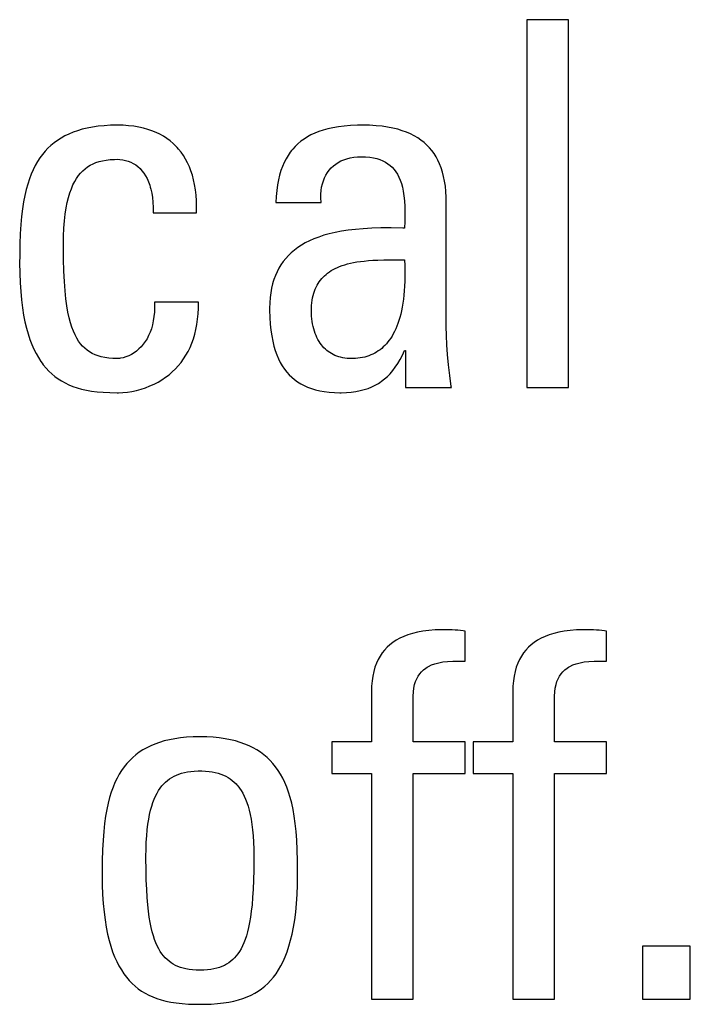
# Model space of a CAD drawing. Extents: x -841 to -216, y -127 to 601.
# Tile 30 of 201: x -567.33 to -564.31, y 156.51 to 160.94. Entities that reach past the tile are written whole.
import ezdxf

# ---------------------------------------------------------------- set-up
doc = ezdxf.new("R2010")
doc.units = 0
doc.header["$LTSCALE"] = 23.1
doc.layers.add('HEATSINK_AM_0', color=7, linetype='CONTINUOUS')

msp = doc.modelspace()

# ---------------------------------------------------------------- linework, layer by layer
at = {"layer": 'HEATSINK_AM_0', "color": 7}
for p, q in [((-564.8585, 160.9403), (-565.0465, 160.9403)), ((-565.0465, 160.9403), (-565.0465, 159.2847)), ((-564.8585, 159.2847), (-564.8585, 160.9403)), ((-566.9492, 160.4634), (-566.9762, 160.4607)), ((-566.9205, 160.465), (-566.9492, 160.4634)), ((-566.89, 160.4656), (-566.9205, 160.465)), ((-566.8893, 160.4656), (-566.89, 160.4656)), ((-566.8638, 160.465), (-566.8893, 160.4656)), ((-566.8395, 160.4633), (-566.8638, 160.465)), ((-566.8164, 160.4606), (-566.8395, 160.4633)), ((-565.8399, 160.464), (-565.8683, 160.4616)), ((-565.8092, 160.4653), (-565.8399, 160.464)), ((-565.7848, 160.4656), (-565.8092, 160.4653)), ((-565.754, 160.465), (-565.7848, 160.4656)), ((-565.7253, 160.4634), (-565.754, 160.465)), ((-565.6984, 160.4607), (-565.7253, 160.4634)), ((-567.109, 160.4259), (-567.127, 160.4172)), ((-567.0899, 160.4338), (-567.109, 160.4259)), ((-567.0698, 160.4409), (-567.0899, 160.4338)), ((-567.0484, 160.4471), (-567.0698, 160.4409)), ((-567.0257, 160.4526), (-567.0484, 160.4471)), ((-567.0017, 160.4571), (-567.0257, 160.4526)), ((-566.9762, 160.4607), (-567.0017, 160.4571)), ((-566.7943, 160.4569), (-566.8164, 160.4606)), ((-566.7733, 160.4522), (-566.7943, 160.4569)), ((-566.7533, 160.4466), (-566.7733, 160.4522)), ((-566.7343, 160.4401), (-566.7533, 160.4466)), ((-566.7162, 160.4327), (-566.7343, 160.4401)), ((-566.6991, 160.4245), (-566.7162, 160.4327)), ((-566.6829, 160.4155), (-566.6991, 160.4245)), ((-566.0184, 160.4216), (-566.0345, 160.4128)), ((-566.0012, 160.4296), (-566.0184, 160.4216)), ((-565.9828, 160.4369), (-566.0012, 160.4296)), ((-565.963, 160.4434), (-565.9828, 160.4369)), ((-565.9418, 160.4492), (-565.963, 160.4434)), ((-565.9191, 160.4542), (-565.9418, 160.4492)), ((-565.8946, 160.4583), (-565.9191, 160.4542)), ((-565.8683, 160.4616), (-565.8946, 160.4583)), ((-565.6732, 160.4571), (-565.6984, 160.4607)), ((-565.6497, 160.4525), (-565.6732, 160.4571)), ((-565.6277, 160.4471), (-565.6497, 160.4525)), ((-565.6071, 160.4409), (-565.6277, 160.4471)), ((-565.5879, 160.4339), (-565.6071, 160.4409)), ((-565.5699, 160.4261), (-565.5879, 160.4339)), ((-565.5531, 160.4176), (-565.5699, 160.4261)), ((-565.5374, 160.4084), (-565.5531, 160.4176)), ((-567.1896, 160.3744), (-567.2031, 160.3617)), ((-567.1753, 160.3863), (-567.1896, 160.3744)), ((-567.1601, 160.3974), (-567.1753, 160.3863)), ((-567.144, 160.4077), (-567.1601, 160.3974)), ((-567.127, 160.4172), (-567.144, 160.4077)), ((-566.6675, 160.4056), (-566.6829, 160.4155)), ((-566.653, 160.3949), (-566.6675, 160.4056)), ((-566.6393, 160.3834), (-566.653, 160.3949)), ((-566.6264, 160.3711), (-566.6393, 160.3834)), ((-566.0769, 160.3821), (-566.0892, 160.3703)), ((-566.0637, 160.3931), (-566.0769, 160.3821)), ((-566.0496, 160.4034), (-566.0637, 160.3931)), ((-566.0345, 160.4128), (-566.0496, 160.4034)), ((-565.5228, 160.3985), (-565.5374, 160.4084)), ((-565.5092, 160.3878), (-565.5228, 160.3985)), ((-565.4965, 160.3764), (-565.5092, 160.3878)), ((-565.4848, 160.3643), (-565.4965, 160.3764)), ((-567.228, 160.3337), (-567.2394, 160.3182)), ((-567.2159, 160.3481), (-567.228, 160.3337)), ((-567.2031, 160.3617), (-567.2159, 160.3481)), ((-566.6203, 160.3646), (-566.6264, 160.3711)), ((-566.6143, 160.3579), (-566.6203, 160.3646)), ((-566.603, 160.3439), (-566.6143, 160.3579)), ((-566.5925, 160.329), (-566.603, 160.3439)), ((-566.5829, 160.3133), (-566.5925, 160.329)), ((-566.1213, 160.3297), (-566.1305, 160.3143)), ((-566.1114, 160.3441), (-566.1213, 160.3297)), ((-566.1061, 160.351), (-566.1114, 160.3441)), ((-566.1007, 160.3577), (-566.1061, 160.351)), ((-566.0892, 160.3703), (-566.1007, 160.3577)), ((-565.474, 160.3514), (-565.4848, 160.3643)), ((-565.4639, 160.3377), (-565.474, 160.3514)), ((-565.4547, 160.3231), (-565.4639, 160.3377)), ((-567.2501, 160.3017), (-567.2602, 160.2841)), ((-567.2394, 160.3182), (-567.2501, 160.3017)), ((-567.0242, 160.2779), (-567.0125, 160.2852)), ((-567.0125, 160.2852), (-567, 160.2916)), ((-567, 160.2916), (-566.9867, 160.2972)), ((-566.9867, 160.2972), (-566.9724, 160.3018)), ((-566.9724, 160.3018), (-566.9571, 160.3057)), ((-566.9571, 160.3057), (-566.9405, 160.3086)), ((-566.9405, 160.3086), (-566.9225, 160.3107)), ((-566.9225, 160.3107), (-566.9027, 160.3118)), ((-566.9027, 160.3118), (-566.89, 160.312)), ((-566.89, 160.312), (-566.8786, 160.3116)), ((-566.8786, 160.3116), (-566.8658, 160.31)), ((-566.8658, 160.31), (-566.8533, 160.3074)), ((-566.8533, 160.3074), (-566.8412, 160.3038)), ((-566.8412, 160.3038), (-566.8295, 160.2991)), ((-566.8295, 160.2991), (-566.8184, 160.2934)), ((-566.8184, 160.2934), (-566.8078, 160.2867)), ((-566.8078, 160.2867), (-566.7978, 160.2791)), ((-566.574, 160.2966), (-566.5829, 160.3133)), ((-566.5659, 160.2789), (-566.574, 160.2966)), ((-566.1389, 160.2978), (-566.1466, 160.2802)), ((-566.1305, 160.3143), (-566.1389, 160.2978)), ((-565.9173, 160.2825), (-565.9068, 160.2907)), ((-565.9068, 160.2907), (-565.8955, 160.298)), ((-565.8955, 160.298), (-565.8833, 160.3045)), ((-565.8833, 160.3045), (-565.8703, 160.3101)), ((-565.8703, 160.3101), (-565.8564, 160.3148)), ((-565.8564, 160.3148), (-565.8416, 160.3185)), ((-565.8416, 160.3185), (-565.8259, 160.3213)), ((-565.8259, 160.3213), (-565.8093, 160.3229)), ((-565.8093, 160.3229), (-565.7917, 160.3235)), ((-565.7917, 160.3235), (-565.772, 160.3229)), ((-565.772, 160.3229), (-565.7538, 160.3213)), ((-565.7538, 160.3213), (-565.7372, 160.3187)), ((-565.7372, 160.3187), (-565.7218, 160.3151)), ((-565.7218, 160.3151), (-565.7077, 160.3107)), ((-565.7077, 160.3107), (-565.6947, 160.3054)), ((-565.6947, 160.3054), (-565.6827, 160.2993)), ((-565.6827, 160.2993), (-565.6716, 160.2924)), ((-565.6716, 160.2924), (-565.6615, 160.2846)), ((-565.6615, 160.2846), (-565.6521, 160.2761)), ((-565.4463, 160.3076), (-565.4547, 160.3231)), ((-565.4387, 160.2912), (-565.4463, 160.3076)), ((-565.4319, 160.2737), (-565.4387, 160.2912)), ((-567.2784, 160.2452), (-567.2866, 160.2236)), ((-567.2696, 160.2653), (-567.2784, 160.2452)), ((-567.2602, 160.2841), (-567.2696, 160.2653)), ((-567.0651, 160.2388), (-567.0557, 160.2502)), ((-567.0557, 160.2502), (-567.0458, 160.2605)), ((-567.0458, 160.2605), (-567.0353, 160.2697)), ((-567.0353, 160.2697), (-567.0242, 160.2779)), ((-566.7978, 160.2791), (-566.7883, 160.2704)), ((-566.7883, 160.2704), (-566.7794, 160.2607)), ((-566.7794, 160.2607), (-566.7711, 160.2499)), ((-566.7711, 160.2499), (-566.7635, 160.2381)), ((-566.5587, 160.2603), (-566.5659, 160.2789)), ((-566.5523, 160.2407), (-566.5587, 160.2603)), ((-566.5468, 160.22), (-566.5523, 160.2407)), ((-566.1596, 160.2412), (-566.1648, 160.2197)), ((-566.1535, 160.2614), (-566.1596, 160.2412)), ((-566.1466, 160.2802), (-566.1535, 160.2614)), ((-565.957, 160.2291), (-565.9508, 160.2414)), ((-565.9508, 160.2414), (-565.9437, 160.2529)), ((-565.9437, 160.2529), (-565.9358, 160.2636)), ((-565.9358, 160.2636), (-565.927, 160.2734)), ((-565.927, 160.2734), (-565.9173, 160.2825)), ((-565.6521, 160.2761), (-565.6435, 160.2667)), ((-565.6435, 160.2667), (-565.6356, 160.2563)), ((-565.6356, 160.2563), (-565.6285, 160.2449)), ((-565.6285, 160.2449), (-565.6219, 160.2324)), ((-565.4259, 160.255), (-565.4319, 160.2737)), ((-565.4208, 160.2352), (-565.4259, 160.255)), ((-567.2941, 160.2006), (-567.301, 160.1758)), ((-567.2866, 160.2236), (-567.2941, 160.2006)), ((-567.0974, 160.1799), (-567.0901, 160.1969)), ((-567.0901, 160.1969), (-567.0823, 160.2122)), ((-567.0823, 160.2122), (-567.074, 160.2262)), ((-567.074, 160.2262), (-567.0651, 160.2388)), ((-566.7635, 160.2381), (-566.7564, 160.2251)), ((-566.7564, 160.2251), (-566.7501, 160.2108)), ((-566.7501, 160.2108), (-566.7445, 160.1953)), ((-566.5422, 160.1982), (-566.5468, 160.22)), ((-566.5386, 160.1752), (-566.5422, 160.1982)), ((-566.1693, 160.1966), (-566.1728, 160.1719)), ((-566.1648, 160.2197), (-566.1693, 160.1966)), ((-565.9702, 160.1872), (-565.9668, 160.202)), ((-565.9668, 160.202), (-565.9624, 160.216)), ((-565.9624, 160.216), (-565.957, 160.2291)), ((-565.6219, 160.2324), (-565.6161, 160.2187)), ((-565.6161, 160.2187), (-565.6109, 160.2036)), ((-565.6109, 160.2036), (-565.6064, 160.1869)), ((-565.4165, 160.214), (-565.4208, 160.2352)), ((-565.4131, 160.1914), (-565.4165, 160.214)), ((-567.301, 160.1758), (-567.3072, 160.1492)), ((-567.1104, 160.1406), (-567.1042, 160.1612)), ((-567.1042, 160.1612), (-567.0974, 160.1799)), ((-566.7445, 160.1953), (-566.742, 160.187)), ((-566.742, 160.187), (-566.7397, 160.1784)), ((-566.7397, 160.1784), (-566.7357, 160.1601)), ((-566.7357, 160.1601), (-566.7326, 160.1403)), ((-566.536, 160.1511), (-566.5386, 160.1752)), ((-566.1728, 160.1719), (-566.1754, 160.1455)), ((-565.9741, 160.1377), (-565.9739, 160.155)), ((-565.9739, 160.155), (-565.9726, 160.1715)), ((-565.9726, 160.1715), (-565.9702, 160.1872)), ((-565.6064, 160.1869), (-565.6027, 160.1685)), ((-565.6027, 160.1685), (-565.5997, 160.148)), ((-565.4106, 160.1672), (-565.4131, 160.1914)), ((-565.4092, 160.1413), (-565.4106, 160.1672)), ((-567.3127, 160.1204), (-567.3175, 160.0893)), ((-567.3072, 160.1492), (-567.3127, 160.1204)), ((-567.1208, 160.0931), (-567.1159, 160.118)), ((-567.1159, 160.118), (-567.1104, 160.1406)), ((-566.7326, 160.1403), (-566.7305, 160.1189)), ((-566.7305, 160.1189), (-566.7294, 160.0959)), ((-566.5344, 160.1257), (-566.536, 160.1511)), ((-566.5339, 160.0991), (-566.5344, 160.1257)), ((-566.1754, 160.1455), (-566.177, 160.1171)), ((-566.177, 160.1171), (-565.9729, 160.1171)), ((-565.9731, 160.1196), (-565.9741, 160.1377)), ((-565.9729, 160.1171), (-565.9731, 160.1196)), ((-565.5997, 160.148), (-565.5974, 160.1251)), ((-565.5974, 160.1251), (-565.596, 160.0991)), ((-565.4088, 160.1171), (-565.4092, 160.1413)), ((-565.4088, 159.5598), (-565.4088, 160.1171)), ((-567.3175, 160.0893), (-567.3216, 160.0553)), ((-567.1284, 160.0356), (-567.125, 160.0657)), ((-567.125, 160.0657), (-567.1208, 160.0931)), ((-566.7294, 160.0959), (-566.7295, 160.0712)), ((-566.7295, 160.0712), (-566.5346, 160.0712)), ((-566.5346, 160.0712), (-566.5339, 160.0991)), ((-565.596, 160.0991), (-565.5955, 160.069)), ((-565.5955, 160.069), (-565.596, 160.0323)), ((-567.3216, 160.0553), (-567.3249, 160.0182)), ((-567.1309, 160.0026), (-567.1284, 160.0356)), ((-565.596, 160.0323), (-565.5968, 160.0024)), ((-567.3275, 159.9771), (-567.3292, 159.9311)), ((-567.3249, 160.0182), (-567.3275, 159.9771)), ((-567.1325, 159.9664), (-567.1309, 160.0026)), ((-565.9359, 159.9769), (-565.9606, 159.9701)), ((-565.9095, 159.9831), (-565.9359, 159.9769)), ((-565.8811, 159.9885), (-565.9095, 159.9831)), ((-565.8507, 159.9932), (-565.8811, 159.9885)), ((-565.818, 159.997), (-565.8507, 159.9932)), ((-565.7828, 160), (-565.818, 159.997)), ((-565.7446, 160.0021), (-565.7828, 160)), ((-565.703, 160.0032), (-565.7446, 160.0021)), ((-565.657, 160.0034), (-565.703, 160.0032)), ((-565.6045, 160.0026), (-565.657, 160.0034)), ((-565.5968, 160.0024), (-565.6045, 160.0026)), ((-567.3292, 159.9311), (-567.3301, 159.8782)), ((-567.1331, 159.9267), (-567.1325, 159.9664)), ((-566.0439, 159.936), (-566.0614, 159.9259)), ((-566.0252, 159.9455), (-566.0439, 159.936)), ((-566.0051, 159.9543), (-566.0252, 159.9455)), ((-565.9836, 159.9625), (-566.0051, 159.9543)), ((-565.9606, 159.9701), (-565.9836, 159.9625)), ((-567.1331, 159.9245), (-567.1331, 159.9267)), ((-567.1325, 159.8621), (-567.1331, 159.9245)), ((-566.1069, 159.892), (-566.12, 159.8794)), ((-566.0928, 159.9039), (-566.1069, 159.892)), ((-566.0777, 159.9152), (-566.0928, 159.9039)), ((-566.0614, 159.9259), (-566.0777, 159.9152)), ((-567.3301, 159.8782), (-567.3303, 159.8465)), ((-567.3303, 159.8465), (-567.3297, 159.8002)), ((-567.1311, 159.8084), (-567.1325, 159.8621)), ((-566.1432, 159.8523), (-566.1534, 159.8377)), ((-566.1321, 159.8662), (-566.1432, 159.8523)), ((-566.12, 159.8794), (-566.1321, 159.8662)), ((-565.8539, 159.8414), (-565.8407, 159.8446)), ((-565.8407, 159.8446), (-565.8266, 159.8475)), ((-565.8266, 159.8475), (-565.8116, 159.8502)), ((-565.8116, 159.8502), (-565.7954, 159.8525)), ((-565.7954, 159.8525), (-565.7781, 159.8545)), ((-565.7781, 159.8545), (-565.7594, 159.8562)), ((-565.7594, 159.8562), (-565.739, 159.8576)), ((-565.739, 159.8576), (-565.7165, 159.8586)), ((-565.7165, 159.8586), (-565.6909, 159.8594)), ((-565.6909, 159.8594), (-565.6604, 159.8598)), ((-565.6604, 159.8598), (-565.5968, 159.8603)), ((-565.5968, 159.8603), (-565.5957, 159.8343)), ((-567.3297, 159.8002), (-567.3281, 159.757)), ((-567.1288, 159.7618), (-567.1311, 159.8084)), ((-566.1711, 159.8062), (-566.1786, 159.7892)), ((-566.1627, 159.8223), (-566.1711, 159.8062)), ((-566.1534, 159.8377), (-566.1627, 159.8223)), ((-565.9506, 159.7945), (-565.9433, 159.8004)), ((-565.9433, 159.8004), (-565.9355, 159.806)), ((-565.9355, 159.806), (-565.9273, 159.8113)), ((-565.9273, 159.8113), (-565.9186, 159.8164)), ((-565.9186, 159.8164), (-565.9093, 159.8212)), ((-565.9093, 159.8212), (-565.8995, 159.8258)), ((-565.8995, 159.8258), (-565.8891, 159.8301)), ((-565.8891, 159.8301), (-565.8781, 159.8341)), ((-565.8781, 159.8341), (-565.8664, 159.8379)), ((-565.8664, 159.8379), (-565.8539, 159.8414)), ((-565.5957, 159.8343), (-565.5952, 159.8095)), ((-565.5952, 159.8095), (-565.5952, 159.7858)), ((-567.3281, 159.757), (-567.3255, 159.7167)), ((-567.1258, 159.721), (-567.1288, 159.7618)), ((-566.1882, 159.762), (-566.191, 159.7525)), ((-566.1853, 159.7713), (-566.1882, 159.762)), ((-566.1786, 159.7892), (-566.1853, 159.7713)), ((-565.9907, 159.7453), (-565.9861, 159.7533)), ((-565.9861, 159.7533), (-565.9811, 159.7609)), ((-565.9811, 159.7609), (-565.9758, 159.7683)), ((-565.9758, 159.7683), (-565.9701, 159.7753)), ((-565.9701, 159.7753), (-565.964, 159.782)), ((-565.964, 159.782), (-565.9575, 159.7884)), ((-565.9575, 159.7884), (-565.9506, 159.7945)), ((-565.5957, 159.7631), (-565.5966, 159.7414)), ((-565.5952, 159.7858), (-565.5957, 159.7631)), ((-567.3255, 159.7167), (-567.3219, 159.6791)), ((-567.1221, 159.685), (-567.1258, 159.721)), ((-566.1995, 159.7119), (-566.2022, 159.6899)), ((-566.1957, 159.7327), (-566.1995, 159.7119)), ((-566.191, 159.7525), (-566.1957, 159.7327)), ((-566.0083, 159.6994), (-566.0055, 159.7094)), ((-566.0055, 159.7094), (-566.0024, 159.719)), ((-566.0024, 159.719), (-566.0006, 159.7236)), ((-566.0006, 159.7236), (-565.9988, 159.7281)), ((-565.9988, 159.7281), (-565.9949, 159.7369)), ((-565.9949, 159.7369), (-565.9907, 159.7453)), ((-565.598, 159.7207), (-565.5998, 159.7009)), ((-565.5966, 159.7414), (-565.598, 159.7207)), ((-567.3219, 159.6791), (-567.3175, 159.6441)), ((-567.1178, 159.6531), (-567.1221, 159.685)), ((-566.5254, 159.6699), (-566.7226, 159.6699)), ((-566.7226, 159.6699), (-566.7224, 159.6467)), ((-566.5254, 159.643), (-566.5254, 159.6699)), ((-566.2039, 159.6668), (-566.2045, 159.6424)), ((-566.2022, 159.6899), (-566.2039, 159.6668)), ((-566.0154, 159.6544), (-566.0143, 159.6664)), ((-566.0143, 159.6664), (-566.0127, 159.6779)), ((-566.0127, 159.6779), (-566.0107, 159.6889)), ((-566.0107, 159.6889), (-566.0083, 159.6994)), ((-565.6019, 159.6821), (-565.6045, 159.6642)), ((-565.5998, 159.7009), (-565.6019, 159.6821)), ((-567.3175, 159.6441), (-567.3123, 159.6115)), ((-567.1129, 159.6248), (-567.1178, 159.6531)), ((-567.1075, 159.5995), (-567.1129, 159.6248)), ((-566.7233, 159.6248), (-566.7253, 159.6042)), ((-566.7224, 159.6467), (-566.7233, 159.6248)), ((-566.5265, 159.6173), (-566.5254, 159.643)), ((-566.2045, 159.6424), (-566.2044, 159.6328)), ((-566.2044, 159.6328), (-566.2036, 159.6007)), ((-566.0164, 159.6286), (-566.0161, 159.6418)), ((-566.0162, 159.6196), (-566.0164, 159.6286)), ((-566.0161, 159.6418), (-566.0154, 159.6544)), ((-565.6107, 159.6309), (-565.6142, 159.6154)), ((-565.6074, 159.6471), (-565.6107, 159.6309)), ((-565.6045, 159.6642), (-565.6074, 159.6471)), ((-567.3123, 159.6115), (-567.3063, 159.5811)), ((-567.3063, 159.5811), (-567.2996, 159.5529)), ((-567.1016, 159.577), (-567.1075, 159.5995)), ((-567.0952, 159.5567), (-567.1016, 159.577)), ((-566.7283, 159.5848), (-566.7323, 159.5667)), ((-566.7253, 159.6042), (-566.7283, 159.5848)), ((-566.532, 159.5691), (-566.5287, 159.5927)), ((-566.5287, 159.5927), (-566.5265, 159.6173)), ((-566.2036, 159.6007), (-566.2017, 159.571)), ((-566.0157, 159.607), (-566.0162, 159.6196)), ((-566.0146, 159.5947), (-566.0157, 159.607)), ((-566.0131, 159.5827), (-566.0146, 159.5947)), ((-566.0112, 159.5711), (-566.0131, 159.5827)), ((-565.6223, 159.5868), (-565.6268, 159.5735)), ((-565.6181, 159.6007), (-565.6223, 159.5868)), ((-565.6142, 159.6154), (-565.6181, 159.6007)), ((-567.2996, 159.5529), (-567.2922, 159.5266)), ((-567.0883, 159.5386), (-567.0952, 159.5567)), ((-567.0809, 159.5222), (-567.0883, 159.5386)), ((-566.7429, 159.5337), (-566.7494, 159.5187)), ((-566.7372, 159.5496), (-566.7429, 159.5337)), ((-566.7323, 159.5667), (-566.7372, 159.5496)), ((-566.5415, 159.5249), (-566.5363, 159.5465)), ((-566.5363, 159.5465), (-566.532, 159.5691)), ((-566.2017, 159.571), (-566.1989, 159.5434)), ((-566.1989, 159.5434), (-566.1952, 159.5178)), ((-566.0089, 159.5598), (-566.0112, 159.5711)), ((-566.0061, 159.549), (-566.0089, 159.5598)), ((-566.003, 159.5386), (-566.0061, 159.549)), ((-565.9995, 159.5286), (-566.003, 159.5386)), ((-565.6419, 159.5378), (-565.6474, 159.5272)), ((-565.6366, 159.5491), (-565.6419, 159.5378)), ((-565.6316, 159.561), (-565.6366, 159.5491)), ((-565.6268, 159.5735), (-565.6316, 159.561)), ((-565.4082, 159.5196), (-565.4088, 159.5598)), ((-567.2922, 159.5266), (-567.2842, 159.5021)), ((-567.2842, 159.5021), (-567.2756, 159.4793)), ((-567.0731, 159.5076), (-567.0809, 159.5222)), ((-567.0649, 159.4943), (-567.0731, 159.5076)), ((-567.0561, 159.4824), (-567.0649, 159.4943)), ((-566.7648, 159.4919), (-566.7736, 159.4799)), ((-566.7567, 159.5048), (-566.7648, 159.4919)), ((-566.7494, 159.5187), (-566.7567, 159.5048)), ((-566.5548, 159.4845), (-566.5477, 159.5042)), ((-566.5477, 159.5042), (-566.5415, 159.5249)), ((-566.1952, 159.5178), (-566.1906, 159.4941)), ((-566.1906, 159.4941), (-566.1853, 159.472)), ((-565.9956, 159.519), (-565.9995, 159.5286)), ((-565.9914, 159.5099), (-565.9956, 159.519)), ((-565.9869, 159.5012), (-565.9914, 159.5099)), ((-565.982, 159.493), (-565.9869, 159.5012)), ((-565.9769, 159.4852), (-565.982, 159.493)), ((-565.6718, 159.4903), (-565.6785, 159.4823)), ((-565.6654, 159.4987), (-565.6718, 159.4903)), ((-565.6592, 159.5076), (-565.6654, 159.4987)), ((-565.6532, 159.5171), (-565.6592, 159.5076)), ((-565.6474, 159.5272), (-565.6532, 159.5171)), ((-565.4064, 159.4774), (-565.4082, 159.5196)), ((-567.2756, 159.4793), (-567.2663, 159.4581)), ((-567.2663, 159.4581), (-567.2565, 159.4384)), ((-567.0468, 159.4717), (-567.0561, 159.4824)), ((-567.037, 159.462), (-567.0468, 159.4717)), ((-567.0265, 159.4533), (-567.037, 159.462)), ((-567.0154, 159.4456), (-567.0265, 159.4533)), ((-567.0035, 159.4387), (-567.0154, 159.4456)), ((-566.804, 159.4496), (-566.8153, 159.4414)), ((-566.7932, 159.4588), (-566.804, 159.4496)), ((-566.7831, 159.4689), (-566.7932, 159.4588)), ((-566.7736, 159.4799), (-566.7831, 159.4689)), ((-566.5815, 159.4303), (-566.5717, 159.4475)), ((-566.5717, 159.4475), (-566.5628, 159.4656)), ((-566.5628, 159.4656), (-566.5548, 159.4845)), ((-566.1853, 159.472), (-566.1791, 159.4514)), ((-566.1791, 159.4514), (-566.1723, 159.4323)), ((-565.9715, 159.4778), (-565.9769, 159.4852)), ((-565.9658, 159.4708), (-565.9715, 159.4778)), ((-565.9598, 159.4643), (-565.9658, 159.4708)), ((-565.9535, 159.4582), (-565.9598, 159.4643)), ((-565.947, 159.4524), (-565.9535, 159.4582)), ((-565.9402, 159.4471), (-565.947, 159.4524)), ((-565.9331, 159.4422), (-565.9402, 159.4471)), ((-565.7231, 159.4447), (-565.7313, 159.44)), ((-565.7151, 159.4499), (-565.7231, 159.4447)), ((-565.7073, 159.4555), (-565.7151, 159.4499)), ((-565.6998, 159.4615), (-565.7073, 159.4555)), ((-565.6925, 159.468), (-565.6998, 159.4615)), ((-565.6854, 159.4749), (-565.6925, 159.468)), ((-565.6785, 159.4823), (-565.6854, 159.4749)), ((-565.6067, 159.4305), (-565.5968, 159.4521)), ((-565.5968, 159.4521), (-565.5922, 159.4521)), ((-565.5922, 159.4521), (-565.5922, 159.2847)), ((-565.4034, 159.4334), (-565.4064, 159.4774)), ((-567.2565, 159.4384), (-567.2462, 159.4201)), ((-567.2462, 159.4201), (-567.2352, 159.4031)), ((-567.2352, 159.4031), (-567.2295, 159.3951)), ((-566.9908, 159.4328), (-567.0035, 159.4387)), ((-566.9772, 159.4277), (-566.9908, 159.4328)), ((-566.9625, 159.4234), (-566.9772, 159.4277)), ((-566.9466, 159.42), (-566.9625, 159.4234)), ((-566.9294, 159.4175), (-566.9466, 159.42)), ((-566.9106, 159.4159), (-566.9294, 159.4175)), ((-566.89, 159.4154), (-566.9106, 159.4159)), ((-566.8804, 159.416), (-566.89, 159.4154)), ((-566.8755, 159.4167), (-566.8804, 159.416)), ((-566.8639, 159.4192), (-566.8755, 159.4167)), ((-566.8516, 159.4231), (-566.8639, 159.4192)), ((-566.8393, 159.4281), (-566.8516, 159.4231)), ((-566.8271, 159.4342), (-566.8393, 159.4281)), ((-566.8153, 159.4414), (-566.8271, 159.4342)), ((-566.6035, 159.3982), (-566.592, 159.4139)), ((-566.592, 159.4139), (-566.5815, 159.4303)), ((-566.1723, 159.4323), (-566.1647, 159.4145)), ((-566.1647, 159.4145), (-566.1565, 159.398)), ((-565.9258, 159.4377), (-565.9331, 159.4422)), ((-565.9181, 159.4336), (-565.9258, 159.4377)), ((-565.9102, 159.4299), (-565.9181, 159.4336)), ((-565.902, 159.4266), (-565.9102, 159.4299)), ((-565.8934, 159.4237), (-565.902, 159.4266)), ((-565.8846, 159.4212), (-565.8934, 159.4237)), ((-565.8754, 159.4192), (-565.8846, 159.4212)), ((-565.8659, 159.4175), (-565.8754, 159.4192)), ((-565.856, 159.4164), (-565.8659, 159.4175)), ((-565.8458, 159.4156), (-565.856, 159.4164)), ((-565.8353, 159.4154), (-565.8458, 159.4156)), ((-565.8285, 159.4155), (-565.8353, 159.4154)), ((-565.8174, 159.416), (-565.8285, 159.4155)), ((-565.8067, 159.417), (-565.8174, 159.416)), ((-565.7962, 159.4184), (-565.8067, 159.417)), ((-565.7861, 159.4202), (-565.7962, 159.4184)), ((-565.7763, 159.4225), (-565.7861, 159.4202)), ((-565.7668, 159.4251), (-565.7763, 159.4225)), ((-565.7575, 159.4282), (-565.7668, 159.4251)), ((-565.7485, 159.4317), (-565.7575, 159.4282)), ((-565.7398, 159.4356), (-565.7485, 159.4317)), ((-565.7313, 159.44), (-565.7398, 159.4356)), ((-565.6276, 159.3928), (-565.617, 159.4108)), ((-565.617, 159.4108), (-565.6067, 159.4305)), ((-565.3992, 159.3874), (-565.4034, 159.4334)), ((-567.2295, 159.3951), (-567.2237, 159.3873)), ((-567.2237, 159.3873), (-567.2116, 159.3727)), ((-567.2116, 159.3727), (-567.199, 159.3592)), ((-567.199, 159.3592), (-567.1857, 159.3467)), ((-566.6577, 159.3431), (-566.6429, 159.3558)), ((-566.6429, 159.3558), (-566.6289, 159.3691)), ((-566.6289, 159.3691), (-566.6158, 159.3833)), ((-566.6158, 159.3833), (-566.6035, 159.3982)), ((-566.1565, 159.398), (-566.1476, 159.3826)), ((-566.1476, 159.3826), (-566.1379, 159.3683)), ((-566.1379, 159.3683), (-566.1276, 159.355)), ((-566.1276, 159.355), (-566.1166, 159.3427)), ((-565.6619, 159.3476), (-565.6501, 159.3613)), ((-565.6501, 159.3613), (-565.6386, 159.3764)), ((-565.6386, 159.3764), (-565.6276, 159.3928)), ((-565.3936, 159.3395), (-565.3992, 159.3874)), ((-567.1857, 159.3467), (-567.1718, 159.3351)), ((-567.1718, 159.3351), (-567.1572, 159.3245)), ((-567.1572, 159.3245), (-567.1419, 159.3148)), ((-567.1419, 159.3148), (-567.1258, 159.3059)), ((-566.7252, 159.3007), (-566.7071, 159.31)), ((-566.7071, 159.31), (-566.6899, 159.3203)), ((-566.6899, 159.3203), (-566.6734, 159.3313)), ((-566.6734, 159.3313), (-566.6577, 159.3431)), ((-566.1166, 159.3427), (-566.1048, 159.3312)), ((-566.1048, 159.3312), (-566.0923, 159.3207)), ((-566.0923, 159.3207), (-566.0789, 159.311)), ((-566.0789, 159.311), (-566.0647, 159.3021)), ((-565.7076, 159.3085), (-565.7006, 159.3133)), ((-565.7006, 159.3133), (-565.6872, 159.3237)), ((-565.6872, 159.3237), (-565.6743, 159.3351)), ((-565.6743, 159.3351), (-565.6619, 159.3476)), ((-565.3866, 159.2898), (-565.3936, 159.3395)), ((-567.1258, 159.3059), (-567.1088, 159.2978)), ((-567.1088, 159.2978), (-567.0908, 159.2905)), ((-567.0908, 159.2905), (-567.0718, 159.2841)), ((-567.0718, 159.2841), (-567.0515, 159.2784)), ((-567.0515, 159.2784), (-567.0299, 159.2735)), ((-567.0299, 159.2735), (-567.0066, 159.2694)), ((-567.0066, 159.2694), (-566.9816, 159.2662)), ((-566.9816, 159.2662), (-566.9543, 159.2638)), ((-566.8452, 159.2648), (-566.8246, 159.2681)), ((-566.8246, 159.2681), (-566.8039, 159.2725)), ((-566.8039, 159.2725), (-566.7835, 159.2781)), ((-566.7835, 159.2781), (-566.7635, 159.2846)), ((-566.7635, 159.2846), (-566.744, 159.2922)), ((-566.744, 159.2922), (-566.7252, 159.3007)), ((-566.0647, 159.3021), (-566.0496, 159.294)), ((-566.0496, 159.294), (-566.0335, 159.2868)), ((-566.0335, 159.2868), (-566.0164, 159.2805)), ((-566.0164, 159.2805), (-565.9982, 159.275)), ((-565.9982, 159.275), (-565.9788, 159.2704)), ((-565.9788, 159.2704), (-565.9582, 159.2667)), ((-565.9582, 159.2667), (-565.9363, 159.264)), ((-565.8366, 159.2645), (-565.816, 159.2673)), ((-565.816, 159.2673), (-565.7966, 159.2712)), ((-565.7966, 159.2712), (-565.7784, 159.2759)), ((-565.7784, 159.2759), (-565.7612, 159.2815)), ((-565.7612, 159.2815), (-565.7449, 159.2881)), ((-565.7449, 159.2881), (-565.7294, 159.2955)), ((-565.7294, 159.2955), (-565.7147, 159.3039)), ((-565.7147, 159.3039), (-565.7076, 159.3085)), ((-565.5922, 159.2847), (-565.3859, 159.2847)), ((-565.3859, 159.2847), (-565.3866, 159.2898)), ((-565.0465, 159.2847), (-564.8585, 159.2847)), ((-566.9543, 159.2638), (-566.9244, 159.2623)), ((-566.9244, 159.2623), (-566.8911, 159.2618)), ((-566.8911, 159.2618), (-566.89, 159.2618)), ((-566.89, 159.2618), (-566.8849, 159.2618)), ((-566.8849, 159.2618), (-566.8654, 159.2627)), ((-566.8654, 159.2627), (-566.8452, 159.2648)), ((-565.9363, 159.264), (-565.9129, 159.2624)), ((-565.9129, 159.2624), (-565.888, 159.2618)), ((-565.888, 159.2618), (-565.8824, 159.2618)), ((-565.8824, 159.2618), (-565.8587, 159.2626)), ((-565.8587, 159.2626), (-565.8366, 159.2645)), ((-565.6006, 158.1653), (-565.6182, 158.1572)), ((-565.5815, 158.1725), (-565.6006, 158.1653)), ((-565.5609, 158.1788), (-565.5815, 158.1725)), ((-565.5385, 158.1842), (-565.5609, 158.1788)), ((-565.5141, 158.1886), (-565.5385, 158.1842)), ((-565.4877, 158.192), (-565.5141, 158.1886)), ((-565.4589, 158.1943), (-565.4877, 158.192)), ((-565.4275, 158.1954), (-565.4589, 158.1943)), ((-565.4134, 158.1955), (-565.4275, 158.1954)), ((-565.3827, 158.1949), (-565.4134, 158.1955)), ((-565.3694, 158.1942), (-565.3827, 158.1949)), ((-565.3571, 158.1931), (-565.3694, 158.1942)), ((-565.3333, 158.1901), (-565.3571, 158.1931)), ((-565.324, 158.1886), (-565.3333, 158.1901)), ((-565.324, 158.0533), (-565.324, 158.1886)), ((-564.9639, 158.1653), (-564.9815, 158.1572)), ((-564.9448, 158.1725), (-564.9639, 158.1653)), ((-564.9242, 158.1788), (-564.9448, 158.1725)), ((-564.9017, 158.1842), (-564.9242, 158.1788)), ((-564.8774, 158.1886), (-564.9017, 158.1842)), ((-564.851, 158.192), (-564.8774, 158.1886)), ((-564.8222, 158.1943), (-564.851, 158.192)), ((-564.7908, 158.1954), (-564.8222, 158.1943)), ((-564.7767, 158.1955), (-564.7908, 158.1954)), ((-564.746, 158.1949), (-564.7767, 158.1955)), ((-564.7327, 158.1942), (-564.746, 158.1949)), ((-564.7204, 158.1931), (-564.7327, 158.1942)), ((-564.6966, 158.1901), (-564.7204, 158.1931)), ((-564.6873, 158.1886), (-564.6966, 158.1901)), ((-564.6873, 158.0533), (-564.6873, 158.1886)), ((-565.6757, 158.1166), (-565.6873, 158.1042)), ((-565.6631, 158.128), (-565.6757, 158.1166)), ((-565.6493, 158.1386), (-565.6631, 158.128)), ((-565.6344, 158.1483), (-565.6493, 158.1386)), ((-565.6182, 158.1572), (-565.6344, 158.1483)), ((-565.039, 158.1166), (-565.0506, 158.1042)), ((-565.0264, 158.128), (-565.039, 158.1166)), ((-565.0126, 158.1386), (-565.0264, 158.128)), ((-564.9977, 158.1483), (-565.0126, 158.1386)), ((-564.9815, 158.1572), (-564.9977, 158.1483)), ((-565.7074, 158.0765), (-565.716, 158.0611)), ((-565.6979, 158.0909), (-565.7074, 158.0765)), ((-565.6873, 158.1042), (-565.6979, 158.0909)), ((-565.0707, 158.0765), (-565.0793, 158.0611)), ((-565.0612, 158.0909), (-565.0707, 158.0765)), ((-565.0506, 158.1042), (-565.0612, 158.0909)), ((-565.7301, 158.0267), (-565.7356, 158.0076)), ((-565.7235, 158.0445), (-565.7301, 158.0267)), ((-565.716, 158.0611), (-565.7235, 158.0445)), ((-565.5005, 158.0232), (-565.4947, 158.0269)), ((-565.4947, 158.0269), (-565.4885, 158.0304)), ((-565.4885, 158.0304), (-565.4751, 158.0368)), ((-565.4751, 158.0368), (-565.46, 158.0423)), ((-565.46, 158.0423), (-565.4431, 158.0469)), ((-565.4431, 158.0469), (-565.4242, 158.0506)), ((-565.4242, 158.0506), (-565.4031, 158.0532)), ((-565.4031, 158.0532), (-565.3795, 158.0546)), ((-565.3795, 158.0546), (-565.3532, 158.0547)), ((-565.3532, 158.0547), (-565.324, 158.0533)), ((-565.0934, 158.0267), (-565.0989, 158.0076)), ((-565.0868, 158.0445), (-565.0934, 158.0267)), ((-565.0793, 158.0611), (-565.0868, 158.0445)), ((-564.8638, 158.0232), (-564.858, 158.0269)), ((-564.858, 158.0269), (-564.8518, 158.0304)), ((-564.8518, 158.0304), (-564.8384, 158.0368)), ((-564.8384, 158.0368), (-564.8233, 158.0423)), ((-564.8233, 158.0423), (-564.8064, 158.0469)), ((-564.8064, 158.0469), (-564.7875, 158.0506)), ((-564.7875, 158.0506), (-564.7664, 158.0532)), ((-564.7664, 158.0532), (-564.7428, 158.0546)), ((-564.7428, 158.0546), (-564.7165, 158.0547)), ((-564.7165, 158.0547), (-564.6873, 158.0533)), ((-565.74, 157.987), (-565.7432, 157.965)), ((-565.7356, 158.0076), (-565.74, 157.987)), ((-565.542, 157.975), (-565.5358, 157.9865)), ((-565.5358, 157.9865), (-565.5287, 157.997)), ((-565.5287, 157.997), (-565.5205, 158.0065)), ((-565.5205, 158.0065), (-565.5111, 158.0153)), ((-565.5111, 158.0153), (-565.5005, 158.0232)), ((-565.1033, 157.987), (-565.1065, 157.965)), ((-565.0989, 158.0076), (-565.1033, 157.987)), ((-564.9053, 157.975), (-564.8991, 157.9865)), ((-564.8991, 157.9865), (-564.892, 157.997)), ((-564.892, 157.997), (-564.8838, 158.0065)), ((-564.8838, 158.0065), (-564.8744, 158.0153)), ((-564.8744, 158.0153), (-564.8638, 158.0232)), ((-565.7452, 157.9413), (-565.7459, 157.9158)), ((-565.7432, 157.965), (-565.7452, 157.9413)), ((-565.5545, 157.9333), (-565.5513, 157.9486)), ((-565.5513, 157.9486), (-565.5471, 157.9625)), ((-565.5471, 157.9625), (-565.542, 157.975)), ((-565.1085, 157.9413), (-565.1092, 157.9158)), ((-565.1065, 157.965), (-565.1085, 157.9413)), ((-564.9178, 157.9333), (-564.9146, 157.9486)), ((-564.9146, 157.9486), (-564.9104, 157.9625)), ((-564.9104, 157.9625), (-564.9053, 157.975)), ((-565.7459, 157.9158), (-565.7459, 157.691)), ((-565.5579, 157.8882), (-565.5578, 157.8969)), ((-565.5578, 157.8969), (-565.5567, 157.9162)), ((-565.5567, 157.9162), (-565.5545, 157.9333)), ((-565.1092, 157.9158), (-565.1092, 157.691)), ((-564.9212, 157.8882), (-564.9211, 157.8969)), ((-564.9211, 157.8969), (-564.92, 157.9162)), ((-564.92, 157.9162), (-564.9178, 157.9333)), ((-565.5579, 157.691), (-565.5579, 157.8882)), ((-564.9212, 157.691), (-564.9212, 157.8882)), ((-566.74, 157.6731), (-566.7581, 157.6642)), ((-566.7208, 157.6813), (-566.74, 157.6731)), ((-566.7005, 157.6886), (-566.7208, 157.6813)), ((-566.6789, 157.695), (-566.7005, 157.6886)), ((-566.656, 157.7006), (-566.6789, 157.695)), ((-566.6317, 157.7053), (-566.656, 157.7006)), ((-566.606, 157.709), (-566.6317, 157.7053)), ((-566.5786, 157.7117), (-566.606, 157.709)), ((-566.5495, 157.7134), (-566.5786, 157.7117)), ((-566.5186, 157.714), (-566.5495, 157.7134)), ((-566.4876, 157.7134), (-566.5186, 157.714)), ((-566.4585, 157.7117), (-566.4876, 157.7134)), ((-566.4312, 157.709), (-566.4585, 157.7117)), ((-566.4054, 157.7053), (-566.4312, 157.709)), ((-566.3811, 157.7006), (-566.4054, 157.7053)), ((-566.3582, 157.695), (-566.3811, 157.7006)), ((-566.3366, 157.6886), (-566.3582, 157.695)), ((-566.3163, 157.6813), (-566.3366, 157.6886)), ((-566.2971, 157.6731), (-566.3163, 157.6813)), ((-566.279, 157.6642), (-566.2971, 157.6731)), ((-565.7459, 157.691), (-565.9247, 157.691)), ((-565.9247, 157.691), (-565.9247, 157.5488)), ((-565.324, 157.691), (-565.5579, 157.691)), ((-565.324, 157.5488), (-565.324, 157.691)), ((-565.1092, 157.691), (-565.2881, 157.691)), ((-565.2881, 157.691), (-565.2881, 157.5488)), ((-564.6873, 157.691), (-564.9212, 157.691)), ((-564.6873, 157.5488), (-564.6873, 157.691)), ((-566.8066, 157.6325), (-566.821, 157.6203)), ((-566.7914, 157.6439), (-566.8066, 157.6325)), ((-566.7752, 157.6544), (-566.7914, 157.6439)), ((-566.7581, 157.6642), (-566.7752, 157.6544)), ((-566.2618, 157.6544), (-566.279, 157.6642)), ((-566.2457, 157.6439), (-566.2618, 157.6544)), ((-566.2305, 157.6325), (-566.2457, 157.6439)), ((-566.2161, 157.6203), (-566.2305, 157.6325)), ((-566.8474, 157.5932), (-566.8595, 157.5782)), ((-566.8346, 157.6072), (-566.8474, 157.5932)), ((-566.821, 157.6203), (-566.8346, 157.6072)), ((-566.2025, 157.6072), (-566.2161, 157.6203)), ((-566.1897, 157.5932), (-566.2025, 157.6072)), ((-566.1776, 157.5782), (-566.1897, 157.5932)), ((-566.8816, 157.5452), (-566.8916, 157.527)), ((-566.8709, 157.5623), (-566.8816, 157.5452)), ((-566.8595, 157.5782), (-566.8709, 157.5623)), ((-566.635, 157.5368), (-566.6242, 157.5418)), ((-566.6242, 157.5418), (-566.6129, 157.5463)), ((-566.6129, 157.5463), (-566.6008, 157.5502)), ((-566.6008, 157.5502), (-566.588, 157.5535)), ((-566.588, 157.5535), (-566.5742, 157.5561)), ((-566.5742, 157.5561), (-566.5595, 157.5582)), ((-566.5595, 157.5582), (-566.5437, 157.5595)), ((-566.5437, 157.5595), (-566.5265, 157.5602)), ((-566.5265, 157.5602), (-566.5186, 157.5603)), ((-566.5186, 157.5603), (-566.5105, 157.5602)), ((-566.5105, 157.5602), (-566.4933, 157.5595)), ((-566.4933, 157.5595), (-566.4775, 157.5582)), ((-566.4775, 157.5582), (-566.4628, 157.5561)), ((-566.4628, 157.5561), (-566.4491, 157.5535)), ((-566.4491, 157.5535), (-566.4362, 157.5502)), ((-566.4362, 157.5502), (-566.4242, 157.5463)), ((-566.4242, 157.5463), (-566.4128, 157.5418)), ((-566.4128, 157.5418), (-566.402, 157.5367)), ((-566.1662, 157.5623), (-566.1776, 157.5782)), ((-566.1555, 157.5452), (-566.1662, 157.5623)), ((-566.1455, 157.527), (-566.1555, 157.5452)), ((-565.9247, 157.5488), (-565.7459, 157.5488)), ((-565.7459, 157.5488), (-565.7459, 156.533)), ((-565.5579, 157.5488), (-565.324, 157.5488)), ((-565.5579, 156.533), (-565.5579, 157.5488)), ((-565.2881, 157.5488), (-565.1092, 157.5488)), ((-565.1092, 157.5488), (-565.1092, 156.533)), ((-564.9212, 157.5488), (-564.6873, 157.5488)), ((-564.9212, 156.533), (-564.9212, 157.5488)), ((-566.901, 157.5076), (-566.9097, 157.4867)), ((-566.8916, 157.527), (-566.901, 157.5076)), ((-566.6895, 157.4924), (-566.6855, 157.4971)), ((-566.6855, 157.4971), (-566.6814, 157.5016)), ((-566.6814, 157.5016), (-566.673, 157.51)), ((-566.673, 157.51), (-566.6642, 157.5177)), ((-566.6642, 157.5177), (-566.6549, 157.5247)), ((-566.6549, 157.5247), (-566.6452, 157.5311)), ((-566.6452, 157.5311), (-566.635, 157.5368)), ((-566.402, 157.5367), (-566.3918, 157.531)), ((-566.3918, 157.531), (-566.3821, 157.5247)), ((-566.3821, 157.5247), (-566.3728, 157.5177)), ((-566.3728, 157.5177), (-566.364, 157.51)), ((-566.364, 157.51), (-566.3556, 157.5016)), ((-566.3556, 157.5016), (-566.3515, 157.4971)), ((-566.3515, 157.4971), (-566.3475, 157.4924)), ((-566.1361, 157.5075), (-566.1455, 157.527)), ((-566.1274, 157.4867), (-566.1361, 157.5075)), ((-566.9177, 157.4644), (-566.9251, 157.4404)), ((-566.9097, 157.4867), (-566.9177, 157.4644)), ((-566.718, 157.4466), (-566.7114, 157.4595)), ((-566.7114, 157.4595), (-566.7045, 157.4714)), ((-566.7045, 157.4714), (-566.6972, 157.4823)), ((-566.6972, 157.4823), (-566.6895, 157.4924)), ((-566.3475, 157.4924), (-566.3399, 157.4823)), ((-566.3399, 157.4823), (-566.3326, 157.4714)), ((-566.3326, 157.4714), (-566.3256, 157.4595)), ((-566.3256, 157.4595), (-566.319, 157.4466)), ((-566.1193, 157.4644), (-566.1274, 157.4867)), ((-566.1119, 157.4404), (-566.1193, 157.4644)), ((-566.9319, 157.4146), (-566.9379, 157.3868)), ((-566.9251, 157.4404), (-566.9319, 157.4146)), ((-566.7355, 157.4009), (-566.73, 157.4174)), ((-566.73, 157.4174), (-566.7242, 157.4326)), ((-566.7242, 157.4326), (-566.718, 157.4466)), ((-566.319, 157.4466), (-566.3128, 157.4326)), ((-566.3128, 157.4326), (-566.307, 157.4174)), ((-566.307, 157.4174), (-566.3016, 157.4009)), ((-566.1052, 157.4146), (-566.1119, 157.4404)), ((-566.0991, 157.3868), (-566.1052, 157.4146)), ((-566.9379, 157.3868), (-566.9432, 157.3567)), ((-566.7491, 157.3426), (-566.745, 157.3636)), ((-566.745, 157.3636), (-566.7405, 157.383)), ((-566.7405, 157.383), (-566.7355, 157.4009)), ((-566.3016, 157.4009), (-566.2966, 157.383)), ((-566.2966, 157.383), (-566.292, 157.3636)), ((-566.292, 157.3636), (-566.2879, 157.3426)), ((-566.0938, 157.3567), (-566.0991, 157.3868)), ((-566.9478, 157.324), (-566.9516, 157.2883)), ((-566.9432, 157.3567), (-566.9478, 157.324)), ((-566.7558, 157.2952), (-566.7527, 157.3199)), ((-566.7527, 157.3199), (-566.7491, 157.3426)), ((-566.2879, 157.3426), (-566.2843, 157.3198)), ((-566.2843, 157.3198), (-566.2813, 157.2952)), ((-566.0892, 157.324), (-566.0938, 157.3567)), ((-566.0854, 157.2883), (-566.0892, 157.324)), ((-566.9516, 157.2883), (-566.9547, 157.2489)), ((-566.7582, 157.2686), (-566.7558, 157.2952)), ((-566.2813, 157.2952), (-566.2788, 157.2686)), ((-566.0824, 157.249), (-566.0854, 157.2883)), ((-566.9547, 157.2489), (-566.9569, 157.2052)), ((-566.7612, 157.2087), (-566.76, 157.2398)), ((-566.76, 157.2398), (-566.7582, 157.2686)), ((-566.2788, 157.2686), (-566.277, 157.2398)), ((-566.277, 157.2398), (-566.2758, 157.2087)), ((-566.0801, 157.2052), (-566.0824, 157.249)), ((-566.9569, 157.2052), (-566.9583, 157.1555)), ((-566.7616, 157.1751), (-566.7612, 157.2087)), ((-566.2758, 157.2087), (-566.2755, 157.1751)), ((-566.0788, 157.1556), (-566.0801, 157.2052)), ((-566.9583, 157.1555), (-566.9588, 157.0975)), ((-566.7616, 157.1682), (-566.7616, 157.1751)), ((-566.7611, 157.1153), (-566.7616, 157.1682)), ((-566.2755, 157.1679), (-566.2759, 157.1151)), ((-566.2755, 157.1751), (-566.2755, 157.1679)), ((-566.0783, 157.0976), (-566.0788, 157.1556)), ((-566.9588, 157.0975), (-566.9588, 157.0948)), ((-566.76, 157.0689), (-566.7611, 157.1153)), ((-566.2759, 157.1151), (-566.277, 157.0688)), ((-566.0783, 157.0948), (-566.0783, 157.0976)), ((-566.9588, 157.0948), (-566.9582, 157.0478)), ((-566.7583, 157.0278), (-566.76, 157.0689)), ((-566.277, 157.0688), (-566.2787, 157.0277)), ((-566.0788, 157.0478), (-566.0783, 157.0948)), ((-566.9582, 157.0478), (-566.9565, 157.0041)), ((-566.756, 156.9912), (-566.7583, 157.0278)), ((-566.2787, 157.0277), (-566.281, 156.9911)), ((-566.0805, 157.0041), (-566.0788, 157.0478)), ((-566.9565, 157.0041), (-566.9538, 156.9633)), ((-566.9538, 156.9633), (-566.9502, 156.9253)), ((-566.7533, 156.9583), (-566.756, 156.9912)), ((-566.281, 156.9911), (-566.2837, 156.9583)), ((-566.0868, 156.9253), (-566.0832, 156.9633)), ((-566.0832, 156.9633), (-566.0805, 157.0041)), ((-566.9502, 156.9253), (-566.9456, 156.8899)), ((-566.7501, 156.9288), (-566.7533, 156.9583)), ((-566.7464, 156.9021), (-566.7501, 156.9288)), ((-566.287, 156.9288), (-566.2906, 156.9021)), ((-566.2837, 156.9583), (-566.287, 156.9288)), ((-566.0914, 156.8899), (-566.0868, 156.9253)), ((-566.9456, 156.8899), (-566.9403, 156.857)), ((-566.7424, 156.878), (-566.7464, 156.9021)), ((-566.7379, 156.8561), (-566.7424, 156.878)), ((-566.2947, 156.878), (-566.2991, 156.856)), ((-566.2906, 156.9021), (-566.2947, 156.878)), ((-566.0967, 156.857), (-566.0914, 156.8899)), ((-566.9403, 156.857), (-566.9341, 156.8264)), ((-566.7331, 156.8361), (-566.7379, 156.8561)), ((-566.7279, 156.818), (-566.7331, 156.8361)), ((-566.304, 156.8361), (-566.3091, 156.818)), ((-566.2991, 156.856), (-566.304, 156.8361)), ((-566.1029, 156.8264), (-566.0967, 156.857)), ((-566.9341, 156.8264), (-566.9272, 156.7979)), ((-566.9272, 156.7979), (-566.9197, 156.7715)), ((-566.7224, 156.8015), (-566.7279, 156.818)), ((-566.7166, 156.7864), (-566.7224, 156.8015)), ((-566.7105, 156.7726), (-566.7166, 156.7864)), ((-566.3205, 156.7864), (-566.3266, 156.7726)), ((-566.3146, 156.8015), (-566.3205, 156.7864)), ((-566.3091, 156.818), (-566.3146, 156.8015)), ((-566.1173, 156.7715), (-566.1098, 156.798)), ((-566.1098, 156.798), (-566.1029, 156.8264)), ((-566.9197, 156.7715), (-566.9115, 156.7469)), ((-566.9115, 156.7469), (-566.9026, 156.724)), ((-566.704, 156.7599), (-566.7105, 156.7726)), ((-566.6972, 156.7484), (-566.704, 156.7599)), ((-566.69, 156.7378), (-566.6972, 156.7484)), ((-566.3399, 156.7484), (-566.347, 156.7378)), ((-566.3331, 156.7599), (-566.3399, 156.7484)), ((-566.3266, 156.7726), (-566.3331, 156.7599)), ((-566.1344, 156.7241), (-566.1256, 156.7469)), ((-566.1256, 156.7469), (-566.1173, 156.7715)), ((-564.3098, 156.7715), (-564.5253, 156.7715)), ((-564.5253, 156.7715), (-564.5253, 156.533)), ((-564.3098, 156.533), (-564.3098, 156.7715)), ((-566.9026, 156.724), (-566.8931, 156.7028)), ((-566.8931, 156.7028), (-566.8831, 156.6831)), ((-566.6826, 156.7281), (-566.69, 156.7378)), ((-566.6747, 156.7192), (-566.6826, 156.7281)), ((-566.6664, 156.7111), (-566.6747, 156.7192)), ((-566.6577, 156.7037), (-566.6664, 156.7111)), ((-566.6486, 156.6969), (-566.6577, 156.7037)), ((-566.6389, 156.6908), (-566.6486, 156.6969)), ((-566.3885, 156.6969), (-566.3982, 156.6908)), ((-566.3793, 156.7037), (-566.3885, 156.6969)), ((-566.3706, 156.7111), (-566.3793, 156.7037)), ((-566.3624, 156.7192), (-566.3706, 156.7111)), ((-566.3545, 156.7281), (-566.3624, 156.7192)), ((-566.347, 156.7378), (-566.3545, 156.7281)), ((-566.1539, 156.6831), (-566.1439, 156.7028)), ((-566.1439, 156.7028), (-566.1344, 156.7241)), ((-566.8831, 156.6831), (-566.8724, 156.6648)), ((-566.8724, 156.6648), (-566.8612, 156.6478)), ((-566.6287, 156.6853), (-566.6389, 156.6908)), ((-566.6179, 156.6805), (-566.6287, 156.6853)), ((-566.6065, 156.6762), (-566.6179, 156.6805)), ((-566.5943, 156.6725), (-566.6065, 156.6762)), ((-566.5812, 156.6694), (-566.5943, 156.6725)), ((-566.5672, 156.667), (-566.5812, 156.6694)), ((-566.5522, 156.6652), (-566.5672, 156.667)), ((-566.536, 156.6641), (-566.5522, 156.6652)), ((-566.5186, 156.6637), (-566.536, 156.6641)), ((-566.5011, 156.6641), (-566.5186, 156.6637)), ((-566.4849, 156.6652), (-566.5011, 156.6641)), ((-566.4699, 156.667), (-566.4849, 156.6652)), ((-566.4559, 156.6694), (-566.4699, 156.667)), ((-566.4429, 156.6725), (-566.4559, 156.6694)), ((-566.4306, 156.6762), (-566.4429, 156.6725)), ((-566.4192, 156.6805), (-566.4306, 156.6762)), ((-566.4084, 156.6853), (-566.4192, 156.6805)), ((-566.3982, 156.6908), (-566.4084, 156.6853)), ((-566.1758, 156.6478), (-566.1646, 156.6648)), ((-566.1646, 156.6648), (-566.1539, 156.6831)), ((-566.8612, 156.6478), (-566.8494, 156.6321)), ((-566.8494, 156.6321), (-566.837, 156.6175)), ((-566.837, 156.6175), (-566.824, 156.604)), ((-566.213, 156.6041), (-566.2, 156.6175)), ((-566.2, 156.6175), (-566.1876, 156.6321)), ((-566.1876, 156.6321), (-566.1758, 156.6478)), ((-566.824, 156.604), (-566.8104, 156.5916)), ((-566.8104, 156.5916), (-566.7961, 156.5802)), ((-566.7961, 156.5802), (-566.7811, 156.5697)), ((-566.7811, 156.5697), (-566.7653, 156.5601)), ((-566.2717, 156.5601), (-566.256, 156.5697)), ((-566.256, 156.5697), (-566.2409, 156.5802)), ((-566.2409, 156.5802), (-566.2266, 156.5916)), ((-566.2266, 156.5916), (-566.213, 156.6041)), ((-566.7653, 156.5601), (-566.7486, 156.5513)), ((-566.7486, 156.5513), (-566.7311, 156.5434)), ((-566.7311, 156.5434), (-566.7124, 156.5363)), ((-566.7124, 156.5363), (-566.6927, 156.5301)), ((-566.6927, 156.5301), (-566.6716, 156.5246)), ((-566.6716, 156.5246), (-566.649, 156.52)), ((-566.649, 156.52), (-566.6247, 156.5162)), ((-566.4124, 156.5162), (-566.3881, 156.52)), ((-566.3881, 156.52), (-566.3655, 156.5246)), ((-566.3655, 156.5246), (-566.3444, 156.5301)), ((-566.3444, 156.5301), (-566.3246, 156.5364)), ((-566.3246, 156.5364), (-566.306, 156.5434)), ((-566.306, 156.5434), (-566.2884, 156.5514)), ((-566.2884, 156.5514), (-566.2717, 156.5601)), ((-565.7459, 156.533), (-565.5579, 156.533)), ((-565.1092, 156.533), (-564.9212, 156.533)), ((-564.5253, 156.533), (-564.3098, 156.533)), ((-566.6247, 156.5162), (-566.5983, 156.5133)), ((-566.5983, 156.5133), (-566.5696, 156.5113)), ((-566.5696, 156.5113), (-566.5378, 156.5103)), ((-566.5378, 156.5103), (-566.5186, 156.5101)), ((-566.5186, 156.5101), (-566.4993, 156.5103)), ((-566.4993, 156.5103), (-566.4675, 156.5113)), ((-566.4675, 156.5113), (-566.4387, 156.5133)), ((-566.4387, 156.5133), (-566.4124, 156.5162))]:
    msp.add_line(p, q, dxfattribs=at)

doc.saveas('drawing.dxf')
